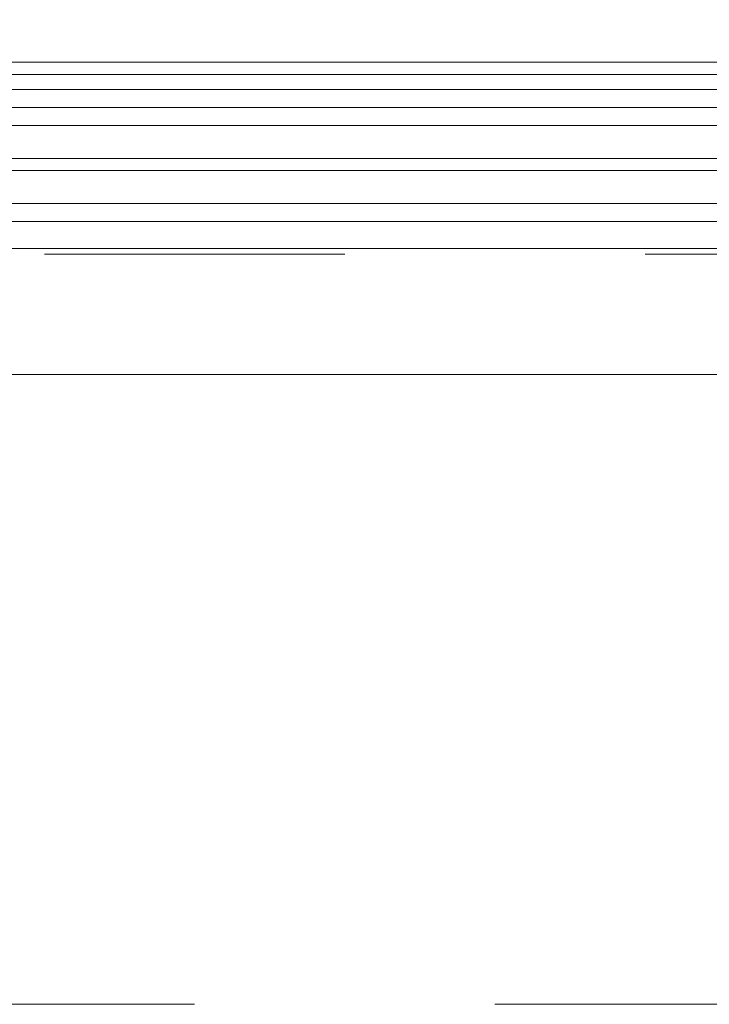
# Model space of a CAD drawing. Header units: metres. Extents: x 69 to 122.5, y -21.4 to -4.6.
# Tile 31 of 250: x 72.437 to 72.666, y -18.152 to -17.824. Entities that reach past the tile are written whole.
import ezdxf

# ---------------------------------------------------------------- set-up
doc = ezdxf.new("R2010")
doc.units = ezdxf.units.M
doc.header["$LTSCALE"] = 0.02
doc.linetypes.add('ISO-07 Punktiert', pattern=[0.889, 0.127, -0.762])
for name, color, linetype, lineweight in [('013_Beton und Stahlbetonarbeiten-000 Unterzüge', 7, 'ISO-07 Punktiert', 13), ('030_Sonnenschutzarbeiten-außen', 7, 'Continuous', 5), ('032_Metallarbeiten-Fenster', 7, 'Continuous', 5)]:
    doc.layers.add(name, color=color, linetype=linetype, lineweight=lineweight)
doc.layers.add('014_Fassadenarbeiten-000 Aufsicht Betonfertigteile', color=7, linetype='Continuous', lineweight=9, true_color=0xc0c0c0)

msp = doc.modelspace()

# ---------------------------------------------------------------- linework, layer by layer
at = {"layer": '013_Beton und Stahlbetonarbeiten-000 Unterzüge'}
msp.add_lwpolyline([(74.695, -17.90244), (74.695, -18.15244), (72.245, -18.15244), (72.245, -17.90244)], close=True, dxfattribs=at)
at = {"layer": '014_Fassadenarbeiten-000 Aufsicht Betonfertigteile', "color": 252, "lineweight": 18, "true_color": 0x888888}
msp.add_lwpolyline([(74.82, -17.83844), (72.12, -17.83844), (72.12, -17.35244), (74.82, -17.35244)], close=True, dxfattribs=at)
at = {"layer": '030_Sonnenschutzarbeiten-außen', "color": 8, "linetype": 'Continuous', "lineweight": 5, "true_color": 0x808080}
msp.add_line((72.1905, -17.83844), (73.47, -17.83844), dxfattribs=at)
at = {"layer": '032_Metallarbeiten-Fenster', "color": 8, "lineweight": 5, "true_color": 0x808080}
for p, q in [((72.417, -17.84254), (73.36994, -17.84254)), ((72.417, -17.84754), (73.36916, -17.84754)), ((72.42043, -17.90054), (73.36657, -17.90054)), ((72.422, -17.94254), (73.365, -17.94254))]:
    msp.add_line(p, q, dxfattribs=at)
at = {"layer": '032_Metallarbeiten-Fenster', "lineweight": 5}
msp.add_lwpolyline([(73.384, -17.85354), (72.40443, -17.85354), (72.40443, -17.89154), (73.384, -17.89154)], dxfattribs=at)
at = {"layer": '032_Metallarbeiten-Fenster', "color": 7, "linetype": 'Continuous', "lineweight": 5}
for points in [[(72.40443, -17.85354), (73.384, -17.85354), (73.384, -17.85954), (72.40443, -17.85954)], [(72.40443, -17.87054), (73.384, -17.87054), (73.384, -17.87454), (72.40443, -17.87454)], [(72.40443, -17.88554), (73.384, -17.88554), (73.384, -17.89154), (72.40443, -17.89154)]]:
    msp.add_lwpolyline(points, close=True, dxfattribs=at)

doc.saveas('drawing.dxf')
